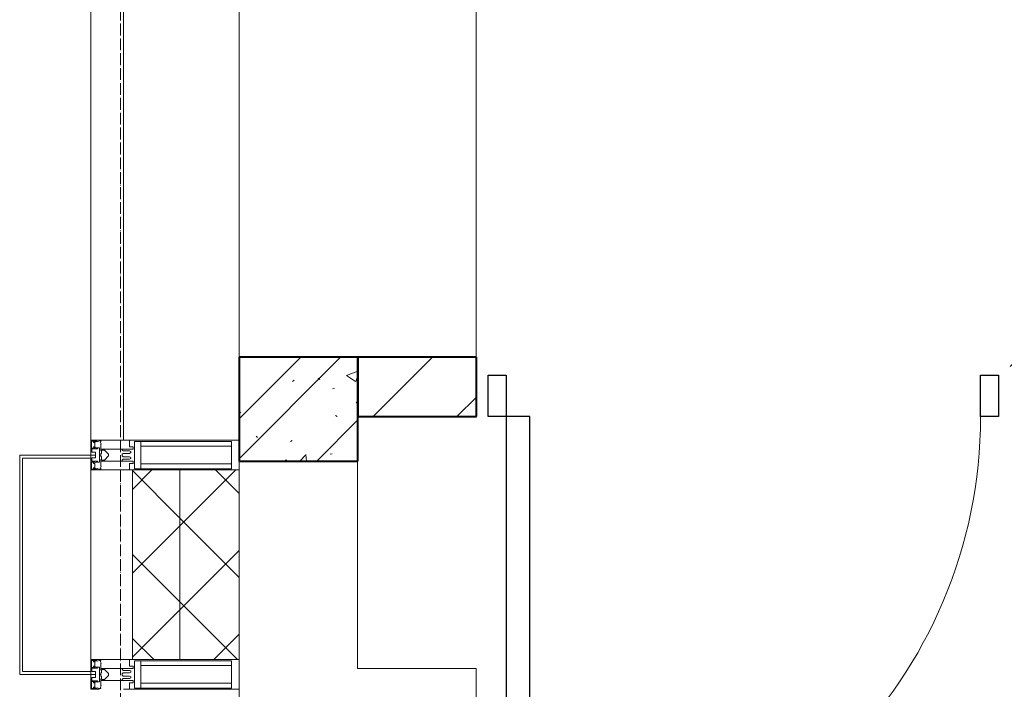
# Model space of a CAD drawing. Header units: millimetres. Extents: x 5617 to 110067, y 7718 to 195801.
# Tile 25 of 81: x 29493 to 31153, y 27790 to 28919. Entities that reach past the tile are written whole.
import ezdxf

# ---------------------------------------------------------------- set-up
doc = ezdxf.new("R2010")
doc.units = ezdxf.units.MM
doc.linetypes.add('Линия сетки', pattern=[25, 20, -2.5, 0, -2.5])
for name, color, linetype, lineweight in [('Двери', 7, 'Continuous', 18), ('Импосты витража', 7, 'Continuous', 18), ('Колонны', 7, 'Continuous', 18), ('Оси', 7, 'Continuous', 9), ('Панели витража', 7, 'Continuous', 18), ('Перекрытия', 7, 'Continuous', 18), ('Стены разрез', 7, 'Continuous', 40), ('Стены штриховка', 7, 'Continuous', 40), ('Элементы узлов', 7, 'Continuous', 18)]:
    doc.layers.add(name, color=color, linetype=linetype, lineweight=lineweight)
pattern_1 = [(45, (0, 0), (-70.71068, 70.71068), []), (135, (0, 0), (-70.71068, -70.71068), [])]

# ---------------------------------------------------------------- blocks, each defined once
blk = doc.blocks.new('A_DOR_Door - Вн_3_Одинарная_900x2100-3027411-МКСС_К4_L14_48_300_')
at = {"layer": 'Двери', "color": 253, "lineweight": 30, "true_color": 0xaaaaaa}
for p, q in [((-430, 20), (-400, 20)), ((-430, -50), (-430, 20)), ((-400, 20), (-400, -50)), ((400, -50), (400, 20)), ((400, 20), (430, 20)), ((430, 20), (430, -50)), ((-400, -50), (-430, -50)), ((-400, -50), (-400, -850)), ((-360, -50), (-400, -50)), ((-400, -50), (-400, -850)), ((-360, -850), (-360, -50)), ((430, -50), (400, -50)), ((-400, -850), (-360, -850))]:
    blk.add_line(p, q, dxfattribs=at)
at = {"layer": 'Двери', "color": 254, "lineweight": 9, "true_color": 0xd4d4d4}
blk.add_arc((-400, -50), 800, 270, 0, dxfattribs=at)
blk = doc.blocks.new('135_SLK_K4_AR_rvt-1-МКСС_К4_L14_48_300_')
at = {"layer": 'Стены разрез', "lineweight": 9, "true_color": 0xaaaaaa}
h = blk.add_hatch(dxfattribs=at)
h.set_pattern_fill('FP_1', color=253, style=0, pattern_type=2)
h.set_pattern_definition([(50, (0, 0), (218.62117, -19.1268), [22.86, -251.46]), (355, (0, 0), (-42.29187, 229.2684), [18.288, -201.168]), (100.451, (18.22, -1.6), (176.33107, 210.13963), [19.428, -213.708]), (46.184, (0, 60.96), (325.29495, -50.45164), [34.29, -377.19]), (96.636, (27.1, 56.76), (284.883, 296.9127), [29.142, -320.562]), (351.184, (0, 60.96), (284.8858, 296.9107), [27.432, -301.752]), (21, (30.48, 45.72), (181.93753, -122.71832), [22.86, -251.46]), (326, (30.48, 45.72), (74.16223, 221.0262), [18.288, -201.168]), (71.451, (45.64, 35.5), (256.10035, 98.30526), [19.428, -213.708]), (37.5, (0, 0), (3.70639, 101.465895), [3.353, -195.377, 3.353, -200.863, -201.93]), (37.5, (0, 0), (3.70639, 101.465895), [-402.946, 3.353, -198.577]), (7.5, (0, 0), (80.18358, 120.21653), [3.353, -113.081, 3.353, -190.805, -76.962]), (7.5, (0, 0), (80.18358, 120.21653), [-310.591, 3.353, -73.609]), (327.5, (-67.97, 0), (162.708646, -6.87497), [3.353, -72.847, 3.353, -234.391, -315.468]), (327.5, (-67.97, 0), (162.708646, -6.87497), [-313.944, 3.353, -312.115]), (317.5, (-98.45, 0), (177.75468, 30.51183), [3.353, -95.707, 3.353, -154.534, -224.028]), (317.5, (-98.45, 0), (177.75468, 30.51183), [-256.946, 3.353, -220.675])])
h.paths.add_polyline_path([(97550, 28175), (97550, 28350), (97350, 28350), (97350, 28175)])
h = blk.add_hatch(dxfattribs=at)
h.set_pattern_fill('FP_2', color=253, style=0, pattern_type=2)
h.set_pattern_definition([(45, (0, 0), (-101.02788, 101.02788), []), (45, (67.35, 0), (-101.02788, 101.02788), [])])
h.paths.add_polyline_path([(97550, 28175), (97550, 28350), (97350, 28350), (97350, 28175)])
h = blk.add_hatch(dxfattribs=at)
h.set_pattern_fill('FP_3', color=253, style=0, pattern_type=2)
h.set_pattern_definition([(45, (0, 0), (-70.71068, 70.71068), [])])
h.paths.add_polyline_path([(97750, 28250), (97750, 28350), (97550, 28350), (97550, 28250)])
h.paths.add_polyline_path([(98650, 28250), (100550, 28250), (100550, 28350), (98650, 28350)])
at = {"layer": 'Перекрытия', "color": 253, "true_color": 0xaaaaaa}
for p, q in [((97749.8, 29450), (97749.8, 28350)), ((97549.8, 28175), (97549.8, 27825)), ((97549.8, 27825), (97749.8, 27825)), ((97749.8, 27825), (97749.8, 26550))]:
    blk.add_line(p, q, dxfattribs=at)
at = {"layer": 'Стены разрез', "color": 253, "true_color": 0xaaaaaa}
for p, q in [((97550, 28350), (97350, 28350)), ((97350, 28350), (97350, 28175)), ((97750, 28350), (97550, 28350)), ((97550, 28350), (97550, 28250)), ((97550, 28175), (97550, 28350)), ((97750, 28250), (97750, 28350)), ((97550, 28250), (97750, 28250)), ((97350, 28175), (97550, 28175))]:
    blk.add_line(p, q, dxfattribs=at)
at = {"layer": 'Двери', "color": 253, "lineweight": 18, "true_color": 0xaaaaaa}
blk.add_blockref('A_DOR_Door - Вн_3_Одинарная_900x2100-3027411-МКСС_К4_L14_48_300_', (98200, 28300), dxfattribs=at)
blk = doc.blocks.new('A_SLK_PAN_Type1 - Прямой тип панели-6537250-МКСС_К4_L14_48_300_')
at = {"layer": 'Колонны', "lineweight": 5}
for p, q in [((-185, 120), (185, 120)), ((-185, 0), (-185, 120)), ((185, 120), (185, 0)), ((-180, 115), (-180, 0)), ((180, 115), (-180, 115)), ((180, 0), (180, 115)), ((-180, 0), (-185, 0)), ((185, 0), (180, 0))]:
    blk.add_line(p, q, dxfattribs=at)
blk = doc.blocks.new('System Panel - A_PAN_Glass-7493553-МКСС_К4_L14_48_300_')
at = {"layer": 'Панели витража', "color": 253, "lineweight": 5, "true_color": 0xaaaaaa}
for p, q in [((607.5, 55), (-607.5, 55)), ((-607.5, 55), (-607.5, 0)), ((607.5, 0), (607.5, 55)), ((-607.5, 0), (607.5, 0))]:
    blk.add_line(p, q, dxfattribs=at)
blk = doc.blocks.new('Rectangular Mullion - R_StandardFrame_50Wx250H-V60-МКСС_К4_L14_48_300_')
at = {"layer": 'Импосты витража', "color": 253, "lineweight": 5, "true_color": 0xaaaaaa}
for p, q in [((97100, 27820), (97100, 28180)), ((97350, 28160), (97350, 28175)), ((97350, 27815), (97350, 27840))]:
    blk.add_line(p, q, dxfattribs=at)
blk = doc.blocks.new('Rectangular Mullion - R_StandardFrame_50Wx250H-V61-МКСС_К4_L14_48_300_')
at = {"layer": 'Импосты витража', "color": 253, "lineweight": 5, "true_color": 0xaaaaaa}
for p, q in [((0, 0), (-25, 0)), ((25, 0), (5, 0)), ((25, -70), (25, 0)), ((-25, -55), (-25, -250)), ((10, -250), (25, -250))]:
    blk.add_line(p, q, dxfattribs=at)
blk = doc.blocks.new('Rectangular Mullion - R_StandardFrame_50Wx250H-V63-МКСС_К4_L14_48_300_')
at = {"layer": 'Импосты витража', "color": 253, "lineweight": 5, "true_color": 0xaaaaaa}
for p, q in [((-25, 0), (-25, -70)), ((-5, 0), (-25, 0)), ((25, 0), (0, 0)), ((25, -250), (25, -55)), ((-25, -250), (25, -250))]:
    blk.add_line(p, q, dxfattribs=at)
blk = doc.blocks.new('Rectangular Mullion - R_StandardFrame_50Wx250H-V65-МКСС_К4_L14_48_300_')
at = {"layer": 'Импосты витража', "color": 253, "lineweight": 5, "true_color": 0xaaaaaa}
for p, q in [((97350, 28350), (97350, 29450)), ((97100, 29425), (97100, 29447.5)), ((97100, 28185), (97100, 28210))]:
    blk.add_line(p, q, dxfattribs=at)
blk = doc.blocks.new('Rectangular Mullion - R_StandardFrame_50Wx250H-5822618-МКСС_К4_L14_48_300_')
at = {"layer": 'Импосты витража', "color": 253, "lineweight": 5, "true_color": 0xaaaaaa}
for p, q in [((97100, 20290), (97100, 20315)), ((97350, 19050), (97350, 20315)), ((97100, 19052.5), (97100, 19075))]:
    blk.add_line(p, q, dxfattribs=at)
blk = doc.blocks.new('Rectangular Mullion - 50Wx250H-2623690-МКСС_К4_L14_48_300_')
at = {"layer": 'Элементы узлов', "color": 253, "lineweight": 5, "true_color": 0xaaaaaa}
for p, q in [((-25, 65.2), (-25, 250)), ((-25, 250), (0, 250)), ((25, 250), (0, 250)), ((25, 65.2), (25, 250)), ((-23, 237.3), (0, 237.3)), ((-23, 237.3), (-23, 73.6)), ((-14.9, 84), (-14.9, 237.3)), ((23, 237.3), (0, 237.3)), ((14.9, 84), (14.9, 237.3)), ((23, 237.3), (23, 73.6)), ((0, 84), (-23, 84)), ((0, 84), (23, 84)), ((-0.5, 73.6), (-23, 73.6)), ((-14, 71.3), (-14, 65.2)), ((-10, 71.3), (-14, 71.3)), ((-10, 53), (-10, 71.3)), ((-7, 65.2), (-5.9, 67.3)), ((-4.1, 67.3), (-5.9, 67.3)), ((-4.1, 67.3), (-2.9, 65.1)), ((0.5, 73.6), (23, 73.6)), ((4.1, 67.3), (2.9, 65.1)), ((4.1, 67.3), (5.9, 67.3)), ((7, 65.2), (5.9, 67.3)), ((10, 71.3), (14, 71.3)), ((10, 53), (10, 71.3)), ((14, 71.3), (14, 65.2)), ((-14, 65.2), (-25, 65.2)), ((-8.7, 53), (-10, 53)), ((-10, 53), (-10, 17)), ((-8.7, 53), (-7, 54.7)), ((-7, 65.2), (-7, 54.7)), ((-2.9, 65.1), (-2.9, 54.6)), ((-1.3, 53), (-2.9, 54.6)), ((0, 53), (-1.3, 53)), ((0, 53), (1.3, 53)), ((1.3, 53), (2.9, 54.6)), ((2.9, 65.1), (2.9, 54.6)), ((7, 65.2), (7, 54.7)), ((8.7, 53), (7, 54.7)), ((8.7, 53), (10, 53)), ((10, 53), (10, 17)), ((14, 65.2), (25, 65.2)), ((-22.3, 17), (-23.8, 17)), ((-23.8, 17), (-23.8, 14.6)), ((-22.3, 17), (-22.3, 16)), ((-19, 17.6), (-21.3, 16)), ((-18.4, 16.6), (-19, 17.6)), ((-10, 17), (-7.5, 17)), ((-8.5, 23), (-1.5, 30)), ((-8.5, 18.5), (-8.5, 23)), ((-7.5, 18.5), (-8.5, 18.5)), ((-7.5, 17), (-7.5, 18.5)), ((-7.4, 18), (-7.4, 16.6)), ((-2.6, 18), (-7.4, 18)), ((-2.6, 18), (-2.6, 16.8)), ((-2.6, 16.8), (0, 16.8)), ((-1.5, 30), (0, 30)), ((1.5, 30), (0, 30)), ((2.6, 16.8), (0, 16.8)), ((0, 14.8), (0, 16.8)), ((0, 14.8), (0, 16.8)), ((8.5, 23), (1.5, 30)), ((2.6, 18), (2.6, 16.8)), ((2.6, 18), (7.4, 18)), ((7.4, 18), (7.4, 16.6)), ((7.5, 18.5), (8.5, 18.5)), ((7.5, 17), (7.5, 18.5)), ((10, 17), (7.5, 17)), ((8.5, 18.5), (8.5, 23)), ((18.4, 16.6), (19, 17.6)), ((19, 17.6), (21.3, 16)), ((22.3, 17), (22.3, 16)), ((22.3, 17), (23.8, 17)), ((23.8, 17), (23.8, 14.6)), ((-23.8, 14.6), (-25, 14.2)), ((-25, 0), (-25, 14.2)), ((-22.5, 10.6), (-23.8, 14.6)), ((-22.5, 10.6), (-23.7, 9.9)), ((-23.7, 1.3), (-23.7, 9.9)), ((-23.7, 1.3), (-11.8, 1.3)), ((-23.2, 10.2), (-22.5, 8)), ((-22.5, 8), (-22.5, 4.5)), ((-21.3, 4.5), (-22.5, 4.5)), ((-22.3, 16), (-21.3, 16)), ((-21.3, 4.5), (-21.3, 6.5)), ((-21.3, 6.5), (-14.2, 6.5)), ((-7.4, 16.6), (-18.4, 16.6)), ((-14.2, 6.5), (-14.2, 4.5)), ((-13.2, 4.5), (-14.2, 4.5)), ((-13.2, 4.5), (-12.2, 7.2)), ((-12.7, 7.6), (-11.3, 11.4)), ((-12.7, 7.6), (-11.8, 6.9)), ((-12.2, 9), (-12.2, 14.8)), ((-12.2, 14.8), (0, 14.8)), ((-11.8, 1.3), (-11.8, 6.9)), ((-10.5, 11.2), (-11.3, 11.4)), ((-10.5, 1.5), (-10.5, 11.2)), ((-4.8, 1.5), (-10.5, 1.5)), ((0, 8), (-4.8, 8)), ((-4.8, 1.5), (-4.8, 8)), ((12.2, 14.8), (0, 14.8)), ((0, 0), (0, 8)), ((0, 8), (4.8, 8)), ((0, 0), (0, 8)), ((4.8, 1.5), (4.8, 8)), ((4.8, 1.5), (10.5, 1.5)), ((7.4, 16.6), (18.4, 16.6)), ((10.5, 11.2), (11.3, 11.4)), ((10.5, 1.5), (10.5, 11.2)), ((12.7, 7.6), (11.3, 11.4)), ((12.7, 7.6), (11.8, 6.9)), ((11.8, 1.3), (11.8, 6.9)), ((23.7, 1.3), (11.8, 1.3)), ((12.2, 9), (12.2, 14.8)), ((13.2, 4.5), (12.2, 7.2)), ((13.2, 4.5), (14.2, 4.5)), ((21.3, 6.5), (14.2, 6.5)), ((14.2, 6.5), (14.2, 4.5)), ((22.3, 16), (21.3, 16)), ((21.3, 4.5), (21.3, 6.5)), ((21.3, 4.5), (22.5, 4.5)), ((22.5, 10.6), (23.8, 14.6)), ((22.5, 10.6), (23.7, 9.9)), ((23.2, 10.2), (22.5, 8)), ((22.5, 8), (22.5, 4.5)), ((23.7, 1.3), (23.7, 9.9)), ((23.8, 14.6), (25, 14.2)), ((25, 0), (25, 14.2)), ((-25, 0), (0, 0)), ((25, 0), (0, 0))]:
    blk.add_line(p, q, dxfattribs=at)
for centre, start, end in [((-0.5, 73.1), 360, 90), ((0.5, 73.1), 90, 180)]:
    blk.add_arc(centre, 0.5, start, end, dxfattribs=at)
blk = doc.blocks.new('135_SLK_K4_AR_FCD_rvt-1-МКСС_К4_L14_48_300_')
at = {"layer": 'Стены разрез', "lineweight": 5, "true_color": 0xaaaaaa}
h = blk.add_hatch(dxfattribs=at)
h.set_pattern_fill('FP_4', color=253, style=0, pattern_type=2)
h.set_pattern_definition(pattern_1)
h.paths.add_polyline_path([(97250, 27840), (97250, 28160), (97170, 28160), (97170, 27840)])
h = blk.add_hatch(dxfattribs=at)
h.set_pattern_fill('FP_4', color=253, style=0, pattern_type=2)
h.set_pattern_definition(pattern_1)
h.paths.add_polyline_path([(97250, 27840), (97350, 27840), (97350, 28160), (97250, 28160)])
at = {"layer": 'Стены разрез', "color": 253, "lineweight": 9, "true_color": 0xaaaaaa}
for p, q in [((97170, 28160), (97170, 27840)), ((97350, 28160), (97170, 28160)), ((97350, 27840), (97350, 28160)), ((97170, 27840), (97350, 27840))]:
    blk.add_line(p, q, dxfattribs=at)
at = {"layer": 'Стены штриховка', "color": 253, "lineweight": 9, "true_color": 0xaaaaaa}
blk.add_line((97250, 27840), (97250, 28160), dxfattribs=at)
at = {"layer": 'Импосты витража', "color": 253, "lineweight": 5, "true_color": 0xaaaaaa}
for name, p in [('Rectangular Mullion - R_StandardFrame_50Wx250H-V65-МКСС_К4_L14_48_300_', (0, 0)), ('Rectangular Mullion - R_StandardFrame_50Wx250H-V60-МКСС_К4_L14_48_300_', (0, 0)), ('Rectangular Mullion - R_StandardFrame_50Wx250H-5822618-МКСС_К4_L14_48_300_', (0, 7500))]:
    blk.add_blockref(name, p, dxfattribs=at)
at = {"layer": 'Импосты витража', "color": 253, "lineweight": 5, "true_color": 0xaaaaaa, "extrusion": (0, 0, -1), "rotation": 270}
for name, p in [('Rectangular Mullion - R_StandardFrame_50Wx250H-V61-МКСС_К4_L14_48_300_', (-97100, 28185)), ('Rectangular Mullion - R_StandardFrame_50Wx250H-V63-МКСС_К4_L14_48_300_', (-97100, 27815))]:
    blk.add_blockref(name, p, dxfattribs=at)
at = {"layer": 'Импосты витража', "color": 253, "lineweight": 5, "true_color": 0xaaaaaa, "rotation": 270}
for p in [(97100, 28185), (97100, 27815)]:
    blk.add_blockref('Rectangular Mullion - 50Wx250H-2623690-МКСС_К4_L14_48_300_', p, dxfattribs=at)
at = {"layer": 'Колонны', "color": 253, "lineweight": 5, "true_color": 0xaaaaaa, "rotation": 89.99999999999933}
blk.add_blockref('A_SLK_PAN_Type1 - Прямой тип панели-6537250-МКСС_К4_L14_48_300_', (97100, 28000), dxfattribs=at)
at = {"layer": 'Панели витража', "color": 253, "lineweight": 5, "true_color": 0xaaaaaa, "rotation": 270}
blk.add_blockref('System Panel - A_PAN_Glass-7493553-МКСС_К4_L14_48_300_', (97100, 28817.5), dxfattribs=at)

msp = doc.modelspace()

# ---------------------------------------------------------------- linework, layer by layer
at = {"layer": 'Оси', "linetype": 'Линия сетки'}
msp.add_line((29662.7, 12025.7), (29662.7, 33150), dxfattribs=at)

# ---------------------------------------------------------------- block references
at = {"lineweight": 5}
for name in ['135_SLK_K4_AR_FCD_rvt-1-МКСС_К4_L14_48_300_', '135_SLK_K4_AR_rvt-1-МКСС_К4_L14_48_300_']:
    msp.add_blockref(name, (-67487.3, 0), dxfattribs=at)

doc.saveas('drawing.dxf')
